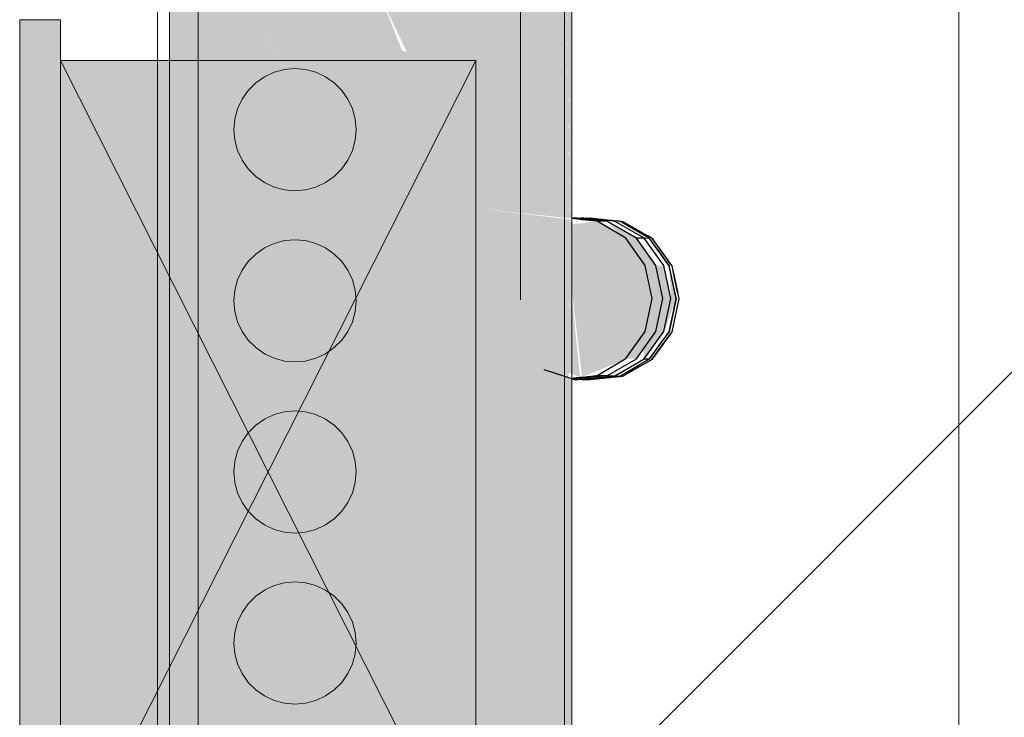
# Model space of a CAD drawing. Header units: millimetres. Extents: x 4480191 to 4481199, y -30324204 to -30323479.
# Tile 139 of 243: x 4480262.404 to 4480262.887, y -30323836.075 to -30323835.732. Entities that reach past the tile are written whole.
import ezdxf

# ---------------------------------------------------------------- set-up
doc = ezdxf.new("R2010")
doc.units = ezdxf.units.MM
for name, color, linetype, lineweight in [('Caixas de passagem', 134, 'Continuous', 5), ('Caixas de passagem - Hachuras', 174, 'Continuous', 5), ('EL-Condutos (Direta)', 12, 'Continuous', 25), ('EL-Quadro de distribuição', 251, 'Continuous', 18), ('EL-Quadro de distribuição QD', 182, 'Continuous', 18), ('EL-Textos conduto', 7, 'Continuous', 9), ('EL-Textos fios', 7, 'Continuous', 9), ('IFC-Parede padrão-Contorno', 44, 'Continuous', 5)]:
    doc.layers.add(name, color=color, linetype=linetype, lineweight=lineweight)

msp = doc.modelspace()

# ---------------------------------------------------------------- hatches: boundary and pattern name
at = {"layer": 'Caixas de passagem', "linetype": 'Continuous'}
msp.add_hatch(color=134, dxfattribs=at).paths.add_polyline_path([(4480262.40395, -30323835.73216), (4480262.40395, -30323836.17616), (4480262.42395, -30323836.17616), (4480262.42395, -30323835.73216)])
at = {"layer": 'Caixas de passagem - Hachuras', "linetype": 'Continuous'}
for points in [[(4480262.42395, -30323835.75216), (4480262.52595, -30323835.95416), (4480262.62795, -30323835.75216)], [(4480262.42395, -30323835.75216), (4480262.42395, -30323836.15616), (4480262.52595, -30323835.95416)], [(4480262.52595, -30323835.95416), (4480262.62795, -30323836.15616), (4480262.62795, -30323835.75216)], [(4480262.52595, -30323835.95416), (4480262.42395, -30323836.15616), (4480262.62795, -30323836.15616)]]:
    msp.add_hatch(color=174, dxfattribs=at).paths.add_polyline_path(points)
at = {"layer": 'EL-Condutos (Direta)', "linetype": 'Continuous'}
for points in [[(4480262.67148, -30323835.83312), (4480262.68012, -30323835.90757), (4480262.70121, -30323835.89853), (4480262.71074, -30323835.88514), (4480262.7141, -30323835.86895), (4480262.71074, -30323835.85277), (4480262.70122, -30323835.83938), (4480262.68757, -30323835.83111)], [(4480262.67515, -30323835.83261), (4480262.67515, -30323835.86534), (4480262.6877, -30323835.83111)], [(4480262.7014, -30323835.8391), (4480262.6877, -30323835.83111), (4480262.67553, -30323835.86896)], [(4480262.69262, -30323835.83115), (4480262.7115, -30323835.85277), (4480262.7149, -30323835.86896), (4480262.71114, -30323835.88498), (4480262.70187, -30323835.89854), (4480262.70679, -30323835.89859), (4480262.71642, -30323835.8852), (4480262.71983, -30323835.86901), (4480262.71642, -30323835.85282), (4480262.7068, -30323835.83944)], [(4480262.71066, -30323835.89864), (4480262.72033, -30323835.88525), (4480262.72376, -30323835.86907), (4480262.72034, -30323835.85287), (4480262.71663, -30323835.85282), (4480262.72005, -30323835.86901), (4480262.71644, -30323835.88511), (4480262.71004, -30323835.89029)], [(4480262.72388, -30323835.86907), (4480262.71981, -30323835.86907), (4480262.71676, -30323835.8836), (4480262.72045, -30323835.88525), (4480262.72638, -30323835.86911), (4480262.72295, -30323835.85292)], [(4480262.72045, -30323835.85287), (4480262.71984, -30323835.86892), (4480262.72388, -30323835.86907)], [(4480262.67515, -30323835.86896), (4480262.67147, -30323835.90476), (4480262.67916, -30323835.90761)], [(4480262.68022, -30323835.9076), (4480262.70137, -30323835.89883), (4480262.67553, -30323835.86896)]]:
    msp.add_hatch(color=31, dxfattribs=at).paths.add_polyline_path(points)
at = {"layer": 'EL-Quadro de distribuição QD', "linetype": 'Continuous', "true_color": 0x105689}
for points in [[(4480262.49156, -30323836.31416), (4480262.49156, -30323835.59416), (4480262.47746, -30323835.59416)], [(4480262.49156, -30323836.31416), (4480262.47746, -30323835.59416), (4480262.47746, -30323836.31416)], [(4480262.50483, -30323836.22794), (4480262.50698, -30323836.21113), (4480262.50981, -30323836.22926), (4480262.5322, -30323836.23524), (4480262.51315, -30323836.19062), (4480262.54315, -30323836.23581), (4480262.56515, -30323836.24404), (4480262.66344, -30323836.27267), (4480262.66949, -30323836.27267), (4480262.55772, -30323835.86783), (4480262.56199, -30323835.86679), (4480262.58006, -30323835.87509), (4480262.5239, -30323835.73721), (4480262.58105, -30323835.87573), (4480262.5583, -30323835.86993), (4480262.58105, -30323835.95235), (4480262.64137, -30323836.09607), (4480262.67156, -30323836.15809), (4480262.67156, -30323836.08624), (4480262.67515, -30323836.08296), (4480262.67515, -30323835.90872), (4480262.67361, -30323835.90782), (4480262.674, -30323835.83018), (4480262.63067, -30323835.82505), (4480262.59417, -30323835.74791), (4480262.59176, -30323835.74725), (4480262.58154, -30323835.72173), (4480262.63067, -30323835.82505), (4480262.67156, -30323835.82939), (4480262.67156, -30323835.62817), (4480262.49156, -30323835.62817), (4480262.49156, -30323836.28017), (4480262.67156, -30323836.28017), (4480262.66344, -30323836.27267), (4480262.57205, -30323836.24588), (4480262.54389, -30323836.23695)], [(4480262.67404, -30323835.83017), (4480262.67515, -30323835.62817), (4480262.67156, -30323835.62817)], [(4480262.674, -30323835.82965), (4480262.67156, -30323835.62817), (4480262.67204, -30323835.82944)], [(4480262.67156, -30323835.62817), (4480262.67156, -30323835.82939), (4480262.67204, -30323835.82944)], [(4480262.67515, -30323835.62817), (4480262.67404, -30323835.82966), (4480262.67515, -30323835.82981)], [(4480262.54436, -30323835.81571), (4480262.54942, -30323835.81436), (4480262.56735, -30323835.79643), (4480262.56513, -30323835.77116), (4480262.54436, -30323835.75662), (4480262.51987, -30323835.76319), (4480262.50915, -30323835.78616), (4480262.51987, -30323835.80914)], [(4480262.67404, -30323835.83017), (4480262.67362, -30323835.90544), (4480262.67515, -30323835.90596), (4480262.67515, -30323835.83193)], [(4480262.54436, -30323835.89971), (4480262.54942, -30323835.89835), (4480262.56735, -30323835.88042), (4480262.56513, -30323835.85517), (4480262.54436, -30323835.84062), (4480262.51987, -30323835.84718), (4480262.50915, -30323835.87017), (4480262.51987, -30323835.89315)], [(4480262.54436, -30323835.98371), (4480262.54942, -30323835.98236), (4480262.56735, -30323835.96443), (4480262.56513, -30323835.93916), (4480262.54436, -30323835.92462), (4480262.51987, -30323835.93118), (4480262.50915, -30323835.95416), (4480262.51987, -30323835.97714)], [(4480262.64104, -30323836.09528), (4480262.58105, -30323835.95235), (4480262.62191, -30323836.10036), (4480262.65041, -30323836.15121)], [(4480262.54436, -30323836.06771), (4480262.54942, -30323836.06636), (4480262.56735, -30323836.04842), (4480262.56513, -30323836.02317), (4480262.54436, -30323836.00862), (4480262.51987, -30323836.01518), (4480262.50915, -30323836.03817), (4480262.51987, -30323836.06115)]]:
    msp.add_hatch(color=146, dxfattribs=at).paths.add_polyline_path(points)

# ---------------------------------------------------------------- linework, layer by layer
at = {"layer": 'Caixas de passagem'}
for p, q in [((4480262.40395, -30323836.17616), (4480262.40395, -30323835.73216)), ((4480262.40395, -30323835.73216), (4480262.42395, -30323835.73216)), ((4480262.42395, -30323835.73216), (4480262.42395, -30323835.75216)), ((4480262.42395, -30323836.15616), (4480262.42395, -30323835.75216)), ((4480262.42395, -30323835.75216), (4480262.62795, -30323835.75216)), ((4480262.62795, -30323836.15616), (4480262.42395, -30323835.75216)), ((4480262.42395, -30323836.15616), (4480262.62795, -30323835.75216)), ((4480262.62795, -30323835.75216), (4480262.62795, -30323836.15616))]:
    msp.add_line(p, q, dxfattribs=at)
at = {"layer": 'EL-Condutos (Direta)'}
for p, q in [((4480262.67805, -30323835.83012), (4480262.67514, -30323835.82981)), ((4480262.67523, -30323835.82978), (4480262.67515, -30323835.82977)), ((4480262.67523, -30323835.82978), (4480262.67515, -30323835.82981)), ((4480262.67632, -30323835.82943), (4480262.67523, -30323835.82978)), ((4480262.67815, -30323835.83009), (4480262.67523, -30323835.82978)), ((4480262.67925, -30323835.82974), (4480262.67632, -30323835.82943)), ((4480262.68004, -30323835.83034), (4480262.67805, -30323835.83012)), ((4480262.68014, -30323835.8303), (4480262.67815, -30323835.83009)), ((4480262.68002, -30323835.82948), (4480262.67925, -30323835.82974)), ((4480262.68124, -30323835.82995), (4480262.67925, -30323835.82974)), ((4480262.68201, -30323835.82969), (4480262.68002, -30323835.82948)), ((4480262.6872, -30323835.83111), (4480262.68004, -30323835.83034)), ((4480262.68754, -30323835.83109), (4480262.68014, -30323835.8303)), ((4480262.68655, -30323835.83051), (4480262.68124, -30323835.82995)), ((4480262.68251, -30323835.82953), (4480262.68201, -30323835.82969)), ((4480262.68587, -30323835.8301), (4480262.68201, -30323835.82969)), ((4480262.68542, -30323835.82984), (4480262.68251, -30323835.82953)), ((4480262.68525, -30323835.82974), (4480262.68379, -30323835.82958)), ((4480262.69128, -30323835.83037), (4480262.68525, -30323835.82974)), ((4480262.69146, -30323835.83047), (4480262.68542, -30323835.82984)), ((4480262.69199, -30323835.83074), (4480262.68587, -30323835.8301)), ((4480262.69223, -30323835.83111), (4480262.68655, -30323835.83051)), ((4480262.68757, -30323835.83111), (4480262.6872, -30323835.83111)), ((4480262.6877, -30323835.83111), (4480262.68754, -30323835.83109)), ((4480262.7016, -30323835.83938), (4480262.68757, -30323835.83111)), ((4480262.69262, -30323835.83115), (4480262.6877, -30323835.83111)), ((4480262.69135, -30323835.83038), (4480262.69128, -30323835.83037)), ((4480262.6958, -30323835.83084), (4480262.69135, -30323835.83038)), ((4480262.69154, -30323835.83048), (4480262.69146, -30323835.83047)), ((4480262.69599, -30323835.83095), (4480262.69154, -30323835.83048)), ((4480262.69542, -30323835.83111), (4480262.69199, -30323835.83074)), ((4480262.69269, -30323835.83115), (4480262.69223, -30323835.83111)), ((4480262.7068, -30323835.83944), (4480262.69262, -30323835.83115)), ((4480262.69791, -30323835.83418), (4480262.69269, -30323835.83115)), ((4480262.69623, -30323835.83119), (4480262.69542, -30323835.83111)), ((4480262.6983, -30323835.83111), (4480262.6958, -30323835.83084)), ((4480262.69747, -30323835.83111), (4480262.69599, -30323835.83095)), ((4480262.69644, -30323835.83121), (4480262.69623, -30323835.83119)), ((4480262.70406, -30323835.83562), (4480262.69644, -30323835.83121)), ((4480262.69849, -30323835.83121), (4480262.69747, -30323835.83111)), ((4480262.69877, -30323835.83116), (4480262.6983, -30323835.83111)), ((4480262.69896, -30323835.83126), (4480262.69849, -30323835.83121)), ((4480262.6994, -30323835.83122), (4480262.69877, -30323835.83116)), ((4480262.70233, -30323835.83321), (4480262.69896, -30323835.83126)), ((4480262.70025, -30323835.83131), (4480262.6994, -30323835.83122)), ((4480262.70147, -30323835.83202), (4480262.70025, -30323835.83131)), ((4480262.70695, -30323835.83944), (4480262.69791, -30323835.83418)), ((4480262.70797, -30323835.83577), (4480262.70147, -30323835.83202)), ((4480262.70884, -30323835.83697), (4480262.70233, -30323835.83321)), ((4480262.71075, -30323835.83948), (4480262.70406, -30323835.83562)), ((4480262.71233, -30323835.83828), (4480262.70797, -30323835.83577)), ((4480262.71112, -30323835.85277), (4480262.7016, -30323835.83938)), ((4480262.71642, -30323835.85282), (4480262.7068, -30323835.83944)), ((4480262.71066, -30323835.83948), (4480262.70695, -30323835.83944)), ((4480262.71326, -30323835.83952), (4480262.70884, -30323835.83697)), ((4480262.72034, -30323835.85287), (4480262.71066, -30323835.83948)), ((4480262.71324, -30323835.83953), (4480262.71075, -30323835.83948)), ((4480262.71241, -30323835.83832), (4480262.71233, -30323835.83828)), ((4480262.71451, -30323835.83954), (4480262.71241, -30323835.83832)), ((4480262.72295, -30323835.85292), (4480262.71324, -30323835.83953)), ((4480262.71328, -30323835.83953), (4480262.71326, -30323835.83952)), ((4480262.71377, -30323835.8402), (4480262.71328, -30323835.83953)), ((4480262.71926, -30323835.84776), (4480262.71377, -30323835.8402)), ((4480262.71455, -30323835.83956), (4480262.71451, -30323835.83954)), ((4480262.71459, -30323835.83958), (4480262.71455, -30323835.83956)), ((4480262.71874, -30323835.8453), (4480262.71459, -30323835.83958)), ((4480262.71872, -30323835.84523), (4480262.71467, -30323835.83964)), ((4480262.72238, -30323835.85026), (4480262.71872, -30323835.84523)), ((4480262.7224, -30323835.85035), (4480262.71874, -30323835.8453)), ((4480262.72301, -30323835.85292), (4480262.71926, -30323835.84776)), ((4480262.72247, -30323835.85038), (4480262.72238, -30323835.85026)), ((4480262.72248, -30323835.85046), (4480262.7224, -30323835.85035)), ((4480262.72439, -30323835.85303), (4480262.72247, -30323835.85038)), ((4480262.72431, -30323835.85298), (4480262.72248, -30323835.85046)), ((4480262.71448, -30323835.86895), (4480262.71112, -30323835.85277)), ((4480262.71983, -30323835.86901), (4480262.71642, -30323835.85282)), ((4480262.72376, -30323835.86907), (4480262.72034, -30323835.85287)), ((4480262.72638, -30323835.86911), (4480262.72295, -30323835.85292)), ((4480262.72311, -30323835.85341), (4480262.72301, -30323835.85292)), ((4480262.7251, -30323835.86277), (4480262.72311, -30323835.85341)), ((4480262.72574, -30323835.85971), (4480262.72431, -30323835.85298)), ((4480262.72578, -30323835.85955), (4480262.72439, -30323835.85303)), ((4480262.72706, -30323835.86591), (4480262.72574, -30323835.85971)), ((4480262.72709, -30323835.86575), (4480262.72578, -30323835.85955)), ((4480262.72644, -30323835.86911), (4480262.7251, -30323835.86277)), ((4480262.71111, -30323835.88514), (4480262.71448, -30323835.86895)), ((4480262.71642, -30323835.8852), (4480262.71983, -30323835.86901)), ((4480262.72033, -30323835.88525), (4480262.72376, -30323835.86907)), ((4480262.72295, -30323835.88531), (4480262.72638, -30323835.86911)), ((4480262.72301, -30323835.88531), (4480262.72644, -30323835.86911)), ((4480262.72431, -30323835.88535), (4480262.72775, -30323835.86916)), ((4480262.72439, -30323835.8854), (4480262.72783, -30323835.86921)), ((4480262.72709, -30323835.86606), (4480262.72706, -30323835.86591)), ((4480262.72775, -30323835.86916), (4480262.72709, -30323835.86606)), ((4480262.70158, -30323835.89853), (4480262.71111, -30323835.88514)), ((4480262.70679, -30323835.89859), (4480262.71642, -30323835.8852)), ((4480262.71066, -30323835.89864), (4480262.72033, -30323835.88525)), ((4480262.71324, -30323835.89869), (4480262.72295, -30323835.88531)), ((4480262.71862, -30323835.89335), (4480262.72232, -30323835.88825)), ((4480262.71866, -30323835.89313), (4480262.72237, -30323835.88803)), ((4480262.71922, -30323835.89052), (4480262.72301, -30323835.88531)), ((4480262.72232, -30323835.88825), (4480262.7224, -30323835.88814)), ((4480262.72237, -30323835.88803), (4480262.72245, -30323835.88792)), ((4480262.7224, -30323835.88814), (4480262.72439, -30323835.8854)), ((4480262.72245, -30323835.88792), (4480262.72431, -30323835.88535)), ((4480262.7137, -30323835.89811), (4480262.71922, -30323835.89052)), ((4480262.71459, -30323835.89874), (4480262.71866, -30323835.89313)), ((4480262.71467, -30323835.89879), (4480262.71862, -30323835.89335)), ((4480262.68756, -30323835.90681), (4480262.70158, -30323835.89853)), ((4480262.69262, -30323835.90687), (4480262.70679, -30323835.89859)), ((4480262.6964, -30323835.90692), (4480262.71066, -30323835.89864)), ((4480262.70392, -30323835.90258), (4480262.71074, -30323835.89864)), ((4480262.70871, -30323835.90133), (4480262.71328, -30323835.89869)), ((4480262.71074, -30323835.89864), (4480262.71324, -30323835.89869)), ((4480262.71216, -30323835.90024), (4480262.71467, -30323835.89879)), ((4480262.71227, -30323835.90008), (4480262.71459, -30323835.89874)), ((4480262.71328, -30323835.89869), (4480262.7137, -30323835.89811)), ((4480262.66142, -30323835.90383), (4480262.67605, -30323835.90862)), ((4480262.69662, -30323835.90681), (4480262.70392, -30323835.90258)), ((4480262.70096, -30323835.90671), (4480262.70759, -30323835.90288)), ((4480262.70108, -30323835.90654), (4480262.70771, -30323835.90271)), ((4480262.70206, -30323835.90517), (4480262.70871, -30323835.90133)), ((4480262.70759, -30323835.90288), (4480262.71209, -30323835.90028)), ((4480262.70771, -30323835.90271), (4480262.71221, -30323835.90011)), ((4480262.71209, -30323835.90028), (4480262.71216, -30323835.90024)), ((4480262.71221, -30323835.90011), (4480262.71227, -30323835.90008)), ((4480262.67472, -30323835.90819), (4480262.67498, -30323835.90816)), ((4480262.67515, -30323835.9081), (4480262.67734, -30323835.90787)), ((4480262.67515, -30323835.90814), (4480262.67744, -30323835.9079)), ((4480262.67515, -30323835.90822), (4480262.67632, -30323835.9086)), ((4480262.67515, -30323835.90872), (4480262.67605, -30323835.90862)), ((4480262.67606, -30323835.90862), (4480262.67705, -30323835.90895)), ((4480262.67632, -30323835.9086), (4480262.67878, -30323835.90834)), ((4480262.67705, -30323835.90895), (4480262.67978, -30323835.90866)), ((4480262.67734, -30323835.90787), (4480262.67755, -30323835.90784)), ((4480262.67744, -30323835.9079), (4480262.67765, -30323835.90788)), ((4480262.67755, -30323835.90784), (4480262.67917, -30323835.90767)), ((4480262.67765, -30323835.90788), (4480262.67927, -30323835.9077)), ((4480262.67878, -30323835.90834), (4480262.67899, -30323835.90831)), ((4480262.67878, -30323835.90834), (4480262.67978, -30323835.90866)), ((4480262.67899, -30323835.90831), (4480262.68062, -30323835.90814)), ((4480262.67899, -30323835.90831), (4480262.67999, -30323835.90864)), ((4480262.67917, -30323835.90767), (4480262.6793, -30323835.90766)), ((4480262.67927, -30323835.9077), (4480262.67941, -30323835.90769)), ((4480262.6793, -30323835.90766), (4480262.68012, -30323835.90757)), ((4480262.67941, -30323835.90769), (4480262.68022, -30323835.9076)), ((4480262.67978, -30323835.90866), (4480262.6798, -30323835.90867)), ((4480262.6798, -30323835.90867), (4480262.68051, -30323835.9089)), ((4480262.67999, -30323835.90864), (4480262.68001, -30323835.90865)), ((4480262.68001, -30323835.90865), (4480262.68164, -30323835.90847)), ((4480262.68012, -30323835.90757), (4480262.68719, -30323835.90681)), ((4480262.68022, -30323835.9076), (4480262.68769, -30323835.90681)), ((4480262.68022, -30323835.9076), (4480262.68156, -30323835.90804)), ((4480262.68051, -30323835.9089), (4480262.68235, -30323835.90871)), ((4480262.68062, -30323835.90814), (4480262.68076, -30323835.90813)), ((4480262.68076, -30323835.90813), (4480262.68157, -30323835.90804)), ((4480262.68157, -30323835.90804), (4480262.68632, -30323835.90754)), ((4480262.68164, -30323835.90847), (4480262.68178, -30323835.90846)), ((4480262.68164, -30323835.90847), (4480262.68235, -30323835.90871)), ((4480262.68175, -30323835.90845), (4480262.68178, -30323835.90846)), ((4480262.68178, -30323835.90846), (4480262.6826, -30323835.90837)), ((4480262.68178, -30323835.90846), (4480262.68249, -30323835.90869)), ((4480262.68235, -30323835.90871), (4480262.68236, -30323835.90871)), ((4480262.68236, -30323835.90871), (4480262.68279, -30323835.90885)), ((4480262.68249, -30323835.90869), (4480262.6825, -30323835.90869)), ((4480262.6825, -30323835.90869), (4480262.68332, -30323835.90861)), ((4480262.6826, -30323835.90837), (4480262.68264, -30323835.90837)), ((4480262.68264, -30323835.90837), (4480262.68541, -30323835.90808)), ((4480262.68264, -30323835.90837), (4480262.68335, -30323835.9086)), ((4480262.68279, -30323835.90885), (4480262.68375, -30323835.90875)), ((4480262.68331, -30323835.9086), (4480262.68332, -30323835.90861)), ((4480262.68332, -30323835.90861), (4480262.68336, -30323835.9086)), ((4480262.68332, -30323835.90861), (4480262.68375, -30323835.90875)), ((4480262.68335, -30323835.9086), (4480262.68336, -30323835.9086)), ((4480262.68336, -30323835.9086), (4480262.68477, -30323835.90846)), ((4480262.68336, -30323835.9086), (4480262.68379, -30323835.90874)), ((4480262.68375, -30323835.90875), (4480262.6838, -30323835.90874)), ((4480262.68375, -30323835.90875), (4480262.68388, -30323835.90879)), ((4480262.68379, -30323835.90874), (4480262.69757, -30323835.9073)), ((4480262.6838, -30323835.90874), (4480262.68438, -30323835.90868)), ((4480262.68388, -30323835.90879), (4480262.69052, -30323835.90809)), ((4480262.68438, -30323835.90868), (4480262.69064, -30323835.90802)), ((4480262.68477, -30323835.90846), (4480262.69103, -30323835.9078)), ((4480262.68541, -30323835.90808), (4480262.69168, -30323835.90742)), ((4480262.68632, -30323835.90754), (4480262.69269, -30323835.90687)), ((4480262.68719, -30323835.90681), (4480262.68756, -30323835.90681)), ((4480262.68769, -30323835.90681), (4480262.69262, -30323835.90687)), ((4480262.69052, -30323835.90809), (4480262.69522, -30323835.9076)), ((4480262.69064, -30323835.90802), (4480262.69534, -30323835.90753)), ((4480262.69103, -30323835.9078), (4480262.69573, -30323835.9073)), ((4480262.69168, -30323835.90742), (4480262.69644, -30323835.90692)), ((4480262.69269, -30323835.90687), (4480262.6964, -30323835.90692)), ((4480262.69522, -30323835.9076), (4480262.69526, -30323835.9076)), ((4480262.69526, -30323835.9076), (4480262.69844, -30323835.90726)), ((4480262.69534, -30323835.90753), (4480262.69539, -30323835.90753)), ((4480262.69539, -30323835.90753), (4480262.69757, -30323835.9073)), ((4480262.69573, -30323835.9073), (4480262.69578, -30323835.9073)), ((4480262.69578, -30323835.9073), (4480262.69895, -30323835.90697)), ((4480262.69644, -30323835.90692), (4480262.69662, -30323835.90681)), ((4480262.69757, -30323835.9073), (4480262.69856, -30323835.90719)), ((4480262.69844, -30323835.90726), (4480262.70013, -30323835.90709)), ((4480262.69856, -30323835.90719), (4480262.70025, -30323835.90701)), ((4480262.69895, -30323835.90697), (4480262.69922, -30323835.90681)), ((4480262.69922, -30323835.90681), (4480262.70206, -30323835.90517)), ((4480262.70013, -30323835.90709), (4480262.70034, -30323835.90706)), ((4480262.70025, -30323835.90701), (4480262.70035, -30323835.90696)), ((4480262.70034, -30323835.90706), (4480262.7005, -30323835.90697)), ((4480262.70035, -30323835.90696), (4480262.70061, -30323835.90681)), ((4480262.70052, -30323835.90696), (4480262.70078, -30323835.90681)), ((4480262.70061, -30323835.90681), (4480262.70108, -30323835.90654)), ((4480262.70078, -30323835.90681), (4480262.70096, -30323835.90671))]:
    msp.add_line(p, q, dxfattribs=at)
at = {"layer": 'EL-Quadro de distribuição'}
for p, q in [((4480262.47155, -30323835.54916), (4480262.47155, -30323836.35916)), ((4480262.49155, -30323835.56916), (4480262.49155, -30323836.33916)), ((4480262.67155, -30323836.33916), (4480262.67155, -30323835.56916))]:
    msp.add_line(p, q, dxfattribs=at)
at = {"layer": 'EL-Quadro de distribuição QD'}
for p, q in [((4480262.47746, -30323835.59416), (4480262.47746, -30323836.31416)), ((4480262.49156, -30323836.28017), (4480262.49156, -30323835.62817)), ((4480262.67515, -30323835.82977), (4480262.67515, -30323835.62817)), ((4480262.49156, -30323835.72017), (4480262.49156, -30323836.18817)), ((4480262.52889, -30323835.75797), (4480262.52415, -30323835.76019)), ((4480262.53394, -30323835.75662), (4480262.52889, -30323835.75797)), ((4480262.53915, -30323835.75616), (4480262.53394, -30323835.75662)), ((4480262.54436, -30323835.75662), (4480262.53915, -30323835.75616)), ((4480262.54942, -30323835.75797), (4480262.54436, -30323835.75662)), ((4480262.55415, -30323835.76019), (4480262.54942, -30323835.75797)), ((4480262.51987, -30323835.76319), (4480262.51617, -30323835.76688)), ((4480262.52415, -30323835.76019), (4480262.51987, -30323835.76319)), ((4480262.55844, -30323835.76319), (4480262.55415, -30323835.76019)), ((4480262.56214, -30323835.76688), (4480262.55844, -30323835.76319)), ((4480262.51617, -30323835.76688), (4480262.51317, -30323835.77116)), ((4480262.56513, -30323835.77116), (4480262.56214, -30323835.76688)), ((4480262.51317, -30323835.77116), (4480262.51096, -30323835.7759)), ((4480262.56735, -30323835.7759), (4480262.56513, -30323835.77116)), ((4480262.51096, -30323835.7759), (4480262.50961, -30323835.78096)), ((4480262.5687, -30323835.78096), (4480262.56735, -30323835.7759)), ((4480262.50961, -30323835.78096), (4480262.50915, -30323835.78616)), ((4480262.56915, -30323835.78616), (4480262.5687, -30323835.78096)), ((4480262.50915, -30323835.78616), (4480262.50961, -30323835.79137)), ((4480262.5687, -30323835.79137), (4480262.56915, -30323835.78616)), ((4480262.50961, -30323835.79137), (4480262.51096, -30323835.79643)), ((4480262.56735, -30323835.79643), (4480262.5687, -30323835.79137)), ((4480262.51096, -30323835.79643), (4480262.51317, -30323835.80116)), ((4480262.56513, -30323835.80116), (4480262.56735, -30323835.79643)), ((4480262.51317, -30323835.80116), (4480262.51617, -30323835.80545)), ((4480262.56214, -30323835.80545), (4480262.56513, -30323835.80116)), ((4480262.51617, -30323835.80545), (4480262.51987, -30323835.80914)), ((4480262.55844, -30323835.80914), (4480262.56214, -30323835.80545)), ((4480262.51987, -30323835.80914), (4480262.52415, -30323835.81214)), ((4480262.52415, -30323835.81214), (4480262.52889, -30323835.81436)), ((4480262.54942, -30323835.81436), (4480262.55415, -30323835.81214)), ((4480262.55415, -30323835.81214), (4480262.55844, -30323835.80914)), ((4480262.52889, -30323835.81436), (4480262.53394, -30323835.81571)), ((4480262.53394, -30323835.81571), (4480262.53915, -30323835.81616)), ((4480262.53915, -30323835.81616), (4480262.54436, -30323835.81571)), ((4480262.54436, -30323835.81571), (4480262.54942, -30323835.81436)), ((4480262.67515, -30323835.82981), (4480262.67515, -30323835.82977)), ((4480262.67515, -30323835.83107), (4480262.67515, -30323835.82981)), ((4480262.67515, -30323835.83193), (4480262.67515, -30323835.83107)), ((4480262.67515, -30323835.90594), (4480262.67515, -30323835.83193)), ((4480262.53394, -30323835.84062), (4480262.52889, -30323835.84198)), ((4480262.53915, -30323835.84017), (4480262.53394, -30323835.84062)), ((4480262.54436, -30323835.84062), (4480262.53915, -30323835.84017)), ((4480262.54942, -30323835.84198), (4480262.54436, -30323835.84062)), ((4480262.52415, -30323835.84418), (4480262.51987, -30323835.84718)), ((4480262.52889, -30323835.84198), (4480262.52415, -30323835.84418)), ((4480262.55415, -30323835.84418), (4480262.54942, -30323835.84198)), ((4480262.55844, -30323835.84718), (4480262.55415, -30323835.84418)), ((4480262.51617, -30323835.85088), (4480262.51317, -30323835.85517)), ((4480262.51987, -30323835.84718), (4480262.51617, -30323835.85088)), ((4480262.56214, -30323835.85088), (4480262.55844, -30323835.84718)), ((4480262.56513, -30323835.85517), (4480262.56214, -30323835.85088)), ((4480262.51317, -30323835.85517), (4480262.51096, -30323835.8599)), ((4480262.56735, -30323835.8599), (4480262.56513, -30323835.85517)), ((4480262.51096, -30323835.8599), (4480262.50961, -30323835.86495)), ((4480262.5687, -30323835.86495), (4480262.56735, -30323835.8599)), ((4480262.50961, -30323835.86495), (4480262.50915, -30323835.87017)), ((4480262.56915, -30323835.87017), (4480262.5687, -30323835.86495)), ((4480262.50915, -30323835.87017), (4480262.50961, -30323835.87537)), ((4480262.5687, -30323835.87537), (4480262.56915, -30323835.87017)), ((4480262.50961, -30323835.87537), (4480262.51096, -30323835.88042)), ((4480262.56735, -30323835.88042), (4480262.5687, -30323835.87537)), ((4480262.51096, -30323835.88042), (4480262.51317, -30323835.88517)), ((4480262.56513, -30323835.88517), (4480262.56735, -30323835.88042)), ((4480262.51317, -30323835.88517), (4480262.51617, -30323835.88945)), ((4480262.51617, -30323835.88945), (4480262.51987, -30323835.89315)), ((4480262.55844, -30323835.89315), (4480262.56214, -30323835.88945)), ((4480262.56214, -30323835.88945), (4480262.56513, -30323835.88517)), ((4480262.51987, -30323835.89315), (4480262.52415, -30323835.89615)), ((4480262.55415, -30323835.89615), (4480262.55844, -30323835.89315)), ((4480262.52415, -30323835.89615), (4480262.52889, -30323835.89835)), ((4480262.52889, -30323835.89835), (4480262.53394, -30323835.89971)), ((4480262.54436, -30323835.89971), (4480262.54942, -30323835.89835)), ((4480262.54942, -30323835.89835), (4480262.55415, -30323835.89615)), ((4480262.53394, -30323835.89971), (4480262.53915, -30323835.90017)), ((4480262.53915, -30323835.90017), (4480262.54436, -30323835.89971)), ((4480262.67515, -30323835.90596), (4480262.67515, -30323835.90594)), ((4480262.67515, -30323835.90631), (4480262.67515, -30323835.90596)), ((4480262.67515, -30323835.90636), (4480262.67515, -30323835.90631)), ((4480262.67515, -30323835.90706), (4480262.67515, -30323835.90636)), ((4480262.67515, -30323835.90715), (4480262.67515, -30323835.90706)), ((4480262.67515, -30323835.9081), (4480262.67515, -30323835.90715)), ((4480262.67515, -30323835.90814), (4480262.67515, -30323835.9081)), ((4480262.67515, -30323835.90822), (4480262.67515, -30323835.90814)), ((4480262.67515, -30323835.90833), (4480262.67515, -30323835.90822)), ((4480262.67515, -30323835.90872), (4480262.67515, -30323835.90833)), ((4480262.67515, -30323836.08287), (4480262.67515, -30323835.90872)), ((4480262.52415, -30323835.92819), (4480262.51987, -30323835.93118)), ((4480262.52889, -30323835.92597), (4480262.52415, -30323835.92819)), ((4480262.53394, -30323835.92462), (4480262.52889, -30323835.92597)), ((4480262.53915, -30323835.92416), (4480262.53394, -30323835.92462)), ((4480262.54436, -30323835.92462), (4480262.53915, -30323835.92416)), ((4480262.54942, -30323835.92597), (4480262.54436, -30323835.92462)), ((4480262.55415, -30323835.92819), (4480262.54942, -30323835.92597)), ((4480262.55844, -30323835.93118), (4480262.55415, -30323835.92819)), ((4480262.51987, -30323835.93118), (4480262.51617, -30323835.93489)), ((4480262.56214, -30323835.93489), (4480262.55844, -30323835.93118)), ((4480262.51617, -30323835.93489), (4480262.51317, -30323835.93916)), ((4480262.56513, -30323835.93916), (4480262.56214, -30323835.93489)), ((4480262.51317, -30323835.93916), (4480262.51096, -30323835.9439)), ((4480262.56735, -30323835.9439), (4480262.56513, -30323835.93916)), ((4480262.51096, -30323835.9439), (4480262.50961, -30323835.94896)), ((4480262.5687, -30323835.94896), (4480262.56735, -30323835.9439)), ((4480262.50961, -30323835.94896), (4480262.50915, -30323835.95416)), ((4480262.56915, -30323835.95416), (4480262.5687, -30323835.94896)), ((4480262.50915, -30323835.95416), (4480262.50961, -30323835.95938)), ((4480262.5687, -30323835.95938), (4480262.56915, -30323835.95416)), ((4480262.50961, -30323835.95938), (4480262.51096, -30323835.96443)), ((4480262.56735, -30323835.96443), (4480262.5687, -30323835.95938)), ((4480262.51096, -30323835.96443), (4480262.51317, -30323835.96916)), ((4480262.56513, -30323835.96916), (4480262.56735, -30323835.96443)), ((4480262.51317, -30323835.96916), (4480262.51617, -30323835.97345)), ((4480262.56214, -30323835.97345), (4480262.56513, -30323835.96916)), ((4480262.51617, -30323835.97345), (4480262.51987, -30323835.97714)), ((4480262.55844, -30323835.97714), (4480262.56214, -30323835.97345)), ((4480262.51987, -30323835.97714), (4480262.52415, -30323835.98015)), ((4480262.52415, -30323835.98015), (4480262.52889, -30323835.98236)), ((4480262.54942, -30323835.98236), (4480262.55415, -30323835.98015)), ((4480262.55415, -30323835.98015), (4480262.55844, -30323835.97714)), ((4480262.52889, -30323835.98236), (4480262.53394, -30323835.98371)), ((4480262.53394, -30323835.98371), (4480262.53915, -30323835.98416)), ((4480262.53915, -30323835.98416), (4480262.54436, -30323835.98371)), ((4480262.54436, -30323835.98371), (4480262.54942, -30323835.98236)), ((4480262.52889, -30323836.00997), (4480262.52415, -30323836.01218)), ((4480262.53394, -30323836.00862), (4480262.52889, -30323836.00997)), ((4480262.53915, -30323836.00817), (4480262.53394, -30323836.00862)), ((4480262.54436, -30323836.00862), (4480262.53915, -30323836.00817)), ((4480262.54942, -30323836.00997), (4480262.54436, -30323836.00862)), ((4480262.55415, -30323836.01218), (4480262.54942, -30323836.00997)), ((4480262.51987, -30323836.01518), (4480262.51617, -30323836.01888)), ((4480262.52415, -30323836.01218), (4480262.51987, -30323836.01518)), ((4480262.55844, -30323836.01518), (4480262.55415, -30323836.01218)), ((4480262.56214, -30323836.01888), (4480262.55844, -30323836.01518)), ((4480262.51617, -30323836.01888), (4480262.51317, -30323836.02317)), ((4480262.56513, -30323836.02317), (4480262.56214, -30323836.01888)), ((4480262.51317, -30323836.02317), (4480262.51096, -30323836.0279)), ((4480262.56735, -30323836.0279), (4480262.56513, -30323836.02317)), ((4480262.51096, -30323836.0279), (4480262.50961, -30323836.03295)), ((4480262.5687, -30323836.03295), (4480262.56735, -30323836.0279)), ((4480262.50961, -30323836.03295), (4480262.50915, -30323836.03817)), ((4480262.56915, -30323836.03817), (4480262.5687, -30323836.03295)), ((4480262.50915, -30323836.03817), (4480262.50961, -30323836.04337)), ((4480262.5687, -30323836.04337), (4480262.56915, -30323836.03817)), ((4480262.50961, -30323836.04337), (4480262.51096, -30323836.04842)), ((4480262.56735, -30323836.04842), (4480262.5687, -30323836.04337)), ((4480262.51096, -30323836.04842), (4480262.51317, -30323836.05317)), ((4480262.56513, -30323836.05317), (4480262.56735, -30323836.04842)), ((4480262.51317, -30323836.05317), (4480262.51617, -30323836.05744)), ((4480262.56214, -30323836.05744), (4480262.56513, -30323836.05317)), ((4480262.51617, -30323836.05744), (4480262.51987, -30323836.06115)), ((4480262.55844, -30323836.06115), (4480262.56214, -30323836.05744)), ((4480262.51987, -30323836.06115), (4480262.52415, -30323836.06414)), ((4480262.55415, -30323836.06414), (4480262.55844, -30323836.06115)), ((4480262.52415, -30323836.06414), (4480262.52889, -30323836.06636)), ((4480262.52889, -30323836.06636), (4480262.53394, -30323836.06771)), ((4480262.53394, -30323836.06771), (4480262.53915, -30323836.06817)), ((4480262.53915, -30323836.06817), (4480262.54436, -30323836.06771)), ((4480262.54436, -30323836.06771), (4480262.54942, -30323836.06636)), ((4480262.54942, -30323836.06636), (4480262.55415, -30323836.06414))]:
    msp.add_line(p, q, dxfattribs=at)
at = {"layer": 'EL-Textos conduto'}
msp.add_lwpolyline([(4480262.64985, -30323835.86964), (4480262.64985, -30323834.66964), (4480263.96101, -30323834.66964)], dxfattribs=at)
at = {"layer": 'EL-Textos fios'}
msp.add_line((4480262.67416, -30323836.12216), (4480263.23416, -30323835.56216), dxfattribs=at)
at = {"layer": 'IFC-Parede padrão-Contorno', "color": 8, "lineweight": 5}
msp.add_line((4480262.86515, -30323845.95266), (4480262.86515, -30323805.50039), dxfattribs=at)

doc.saveas('drawing.dxf')
